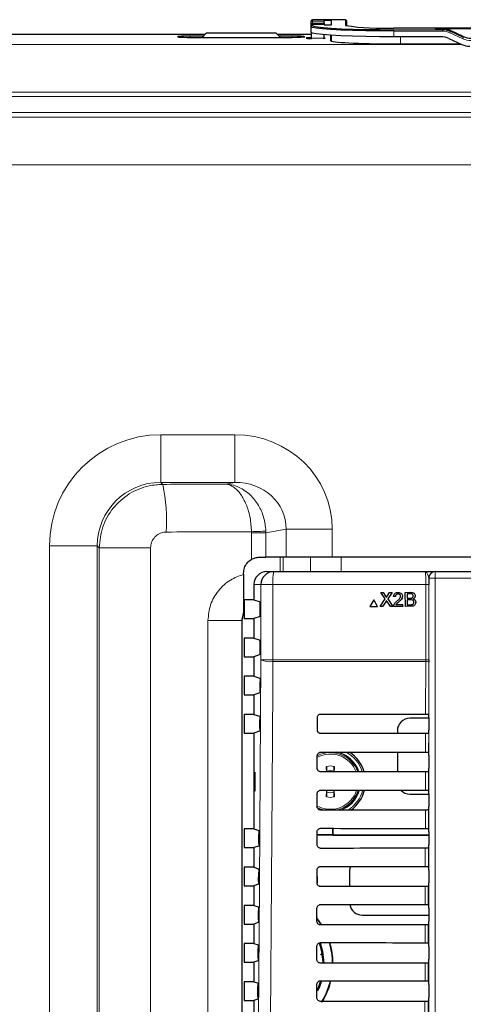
# Model space of a CAD drawing. Header units: millimetres. Extents: x 5 to 418, y 2 to 292.
# Tile 31 of 87: x 95 to 107, y 190 to 216. Entities that reach past the tile are written whole.
import ezdxf

# ---------------------------------------------------------------- set-up
doc = ezdxf.new("R2010")
doc.units = ezdxf.units.MM

msp = doc.modelspace()

# ---------------------------------------------------------------- linework, layer by layer
at = {"color": 7, "linetype": 'Continuous', "lineweight": 25}
for p, q in [((102.6817, 215.8597), (102.6817, 215.894)), ((102.6817, 215.8058), (102.6817, 215.8597)), ((103.5759, 215.9273), (102.7151, 215.9273)), ((103.0174, 215.8352), (103.0169, 215.7997)), ((103.2151, 215.9026), (103.0183, 215.9026)), ((103.0183, 215.9026), (103.0183, 215.893)), ((103.2151, 215.7895), (103.2151, 215.9026)), ((103.6117, 215.7606), (103.6092, 215.8946)), ((99.9317, 215.5721), (99.8241, 215.4645)), ((101.7651, 215.5721), (99.9317, 215.5721)), ((101.8726, 215.4645), (101.7651, 215.5721)), ((102.6817, 215.7664), (102.6817, 215.8058)), ((102.6817, 215.7657), (102.6817, 215.7664)), ((102.6817, 215.743), (102.6817, 215.7657)), ((102.6817, 215.5932), (102.6817, 215.743)), ((102.6817, 215.5932), (102.6817, 215.5781)), ((102.6817, 215.5781), (102.6817, 215.4395)), ((103.0182, 215.7997), (102.7151, 215.7997)), ((103.0183, 215.799), (103.0183, 215.7895)), ((103.0183, 215.7895), (103.2151, 215.7895)), ((117.5151, 215.7097), (104.8484, 215.7097)), ((105.9349, 215.6951), (108.0952, 215.6951)), ((105.9349, 215.6892), (105.9349, 215.6951)), ((106.1171, 215.6892), (105.9349, 215.6892)), ((106.6636, 215.4861), (106.3284, 215.6424)), ((99.8984, 215.5387), (94.2651, 215.5387)), ((99.8591, 215.4994), (99.5151, 215.4994)), ((99.5151, 215.4645), (102.1817, 215.4645)), ((102.6817, 215.5387), (101.7984, 215.5387)), ((102.1817, 215.4994), (101.8377, 215.4994)), ((102.6817, 215.4395), (102.6817, 215.4272)), ((103.0133, 215.5329), (103.0115, 215.4395)), ((103.1817, 215.5207), (103.1817, 215.3815)), ((103.2151, 215.3641), (103.2151, 215.5187)), ((106.0764, 215.4798), (104.8484, 215.4798)), ((106.2877, 215.433), (106.6229, 215.2769)), ((104.8484, 215.2942), (106.5858, 215.2942)), ((101.3271, 201.8508), (101.4963, 201.8508)), ((102.0232, 201.8508), (101.4963, 201.8508)), ((103.2306, 201.8508), (102.0232, 201.8508)), ((119.1328, 201.8508), (103.2306, 201.8508)), ((100.9105, 201.4001), (100.9105, 201.4341)), ((101.5155, 201.4721), (101.6979, 201.4721)), ((101.6979, 201.4721), (105.6705, 201.4721)), ((105.9271, 201.4721), (105.9288, 201.4721)), ((105.9288, 201.4721), (116.4346, 201.4721)), ((101.1817, 201.1387), (101.1817, 200.7329)), ((104.5023, 200.9253), (104.5646, 200.9258)), ((104.6202, 200.7568), (104.5023, 200.9253)), ((104.5023, 200.9253), (104.5028, 200.9253)), ((104.5646, 200.9258), (104.6292, 200.8334)), ((104.5646, 200.9258), (104.565, 200.9258)), ((104.6721, 200.8337), (104.7351, 200.9271)), ((104.7982, 200.9276), (104.6829, 200.7567)), ((104.7351, 200.9271), (104.7982, 200.9276)), ((104.7351, 200.9271), (104.7356, 200.9271)), ((104.7982, 200.9276), (104.7987, 200.9276)), ((104.9557, 200.9288), (104.9562, 200.9288)), ((105.1435, 200.9302), (105.2806, 200.9313)), ((105.1463, 200.5635), (105.1435, 200.9302)), ((105.1435, 200.9302), (105.1441, 200.9302)), ((105.2653, 200.8888), (105.1955, 200.8883)), ((105.1955, 200.8883), (105.1963, 200.7755)), ((100.9245, 200.7329), (100.9245, 200.2446)), ((101.1817, 200.7329), (100.9245, 200.7329)), ((101.1817, 200.7329), (101.3434, 200.6791)), ((104.3174, 200.7322), (104.2178, 200.5564)), ((104.4196, 200.558), (104.3174, 200.7322)), ((104.3174, 200.7322), (104.3178, 200.7322)), ((104.4864, 200.5585), (104.6202, 200.7568)), ((104.6351, 200.6858), (104.5494, 200.559)), ((104.7575, 200.5606), (104.6673, 200.6895)), ((104.6829, 200.7567), (104.8198, 200.561)), ((104.6829, 200.7567), (104.6834, 200.7567)), ((104.886, 200.8201), (104.839, 200.8245)), ((104.886, 200.8201), (104.8866, 200.8201)), ((104.9687, 200.6772), (104.9692, 200.6772)), ((105.0691, 200.8284), (105.0697, 200.8284)), ((105.1963, 200.7755), (105.2718, 200.7761)), ((105.1963, 200.7755), (105.197, 200.7755)), ((105.2774, 200.7338), (105.1967, 200.7332)), ((105.1967, 200.7332), (105.1976, 200.6063)), ((105.2718, 200.7761), (105.2725, 200.7761)), ((105.3481, 200.7578), (105.3489, 200.7578)), ((105.4025, 200.8371), (105.4032, 200.8372)), ((105.4179, 200.6707), (105.4186, 200.6707)), ((100.9105, 200.375), (100.9105, 200.3822)), ((101.3477, 200.3817), (101.3477, 200.5957)), ((104.2178, 200.5564), (104.4196, 200.558)), ((104.4196, 200.558), (104.4201, 200.558)), ((104.5494, 200.559), (104.4864, 200.5585)), ((104.5494, 200.559), (104.5498, 200.559)), ((104.8198, 200.561), (104.7575, 200.5606)), ((104.8198, 200.561), (104.8203, 200.5611)), ((105.0759, 200.563), (104.8364, 200.5612)), ((104.8963, 200.6086), (105.0755, 200.61)), ((104.8963, 200.6086), (104.8969, 200.6087)), ((105.0755, 200.61), (105.0759, 200.563)), ((105.0755, 200.61), (105.0761, 200.61)), ((105.0759, 200.563), (105.0765, 200.563)), ((105.2838, 200.5646), (105.1463, 200.5635)), ((105.1976, 200.6063), (105.2843, 200.6069)), ((105.1976, 200.6063), (105.1983, 200.6063)), ((105.2888, 200.5647), (105.2896, 200.5647)), ((100.8662, 200.1881), (100.8662, 166.3893)), ((100.9245, 200.2446), (101.1817, 200.2446)), ((101.3434, 200.2984), (101.1817, 200.2446)), ((101.1817, 200.2446), (101.1817, 199.7329)), ((100.9245, 199.7329), (100.9245, 199.2446)), ((101.1817, 199.7329), (100.9245, 199.7329)), ((101.1817, 199.7329), (101.3477, 199.6776)), ((101.3477, 199.3817), (101.3477, 199.6776)), ((100.9245, 199.2446), (101.1817, 199.2446)), ((101.3434, 199.2984), (101.1817, 199.2446)), ((101.1817, 199.2446), (101.1817, 198.7329)), ((105.7611, 199.1609), (105.7611, 199.1057)), ((100.9245, 198.7329), (100.9245, 198.2446)), ((101.1817, 198.7329), (100.9245, 198.7329)), ((101.1817, 198.7329), (101.337, 198.6812)), ((101.3398, 198.368), (101.3413, 198.5868)), ((101.3355, 198.2958), (101.1817, 198.2446)), ((100.9245, 198.2446), (101.1817, 198.2446)), ((101.1817, 198.2446), (101.1817, 197.7329)), ((100.9245, 197.7329), (100.9245, 197.2446)), ((101.1817, 197.7329), (100.9245, 197.7329)), ((101.1817, 197.7329), (101.33, 197.6835)), ((101.3327, 197.3657), (101.3343, 197.5892)), ((102.8425, 197.3221), (102.8433, 197.6554)), ((105.7592, 197.6329), (105.2651, 197.6329)), ((105.7578, 197.7402), (105.7579, 197.7401)), ((105.7592, 197.6568), (105.7592, 197.3206)), ((101.3284, 197.2934), (101.1817, 197.2446)), ((104.9375, 197.3054), (104.9375, 197.2343)), ((100.9245, 197.2446), (101.1817, 197.2446)), ((101.1817, 197.2446), (101.1817, 194.7329)), ((105.7578, 197.2373), (105.7567, 197.2362)), ((104.9375, 196.7443), (104.9375, 196.2319)), ((102.8402, 196.3221), (102.841, 196.6554)), ((105.7555, 196.7424), (105.7578, 196.7402)), ((105.7592, 196.6568), (105.7592, 196.3206)), ((105.7578, 196.2373), (105.7543, 196.2338)), ((101.1826, 196.2221), (101.2079, 196.2225)), ((101.1826, 195.7221), (101.1826, 196.2221)), ((101.2079, 196.2225), (101.2079, 195.7216)), ((101.2079, 195.7216), (101.1826, 195.7221)), ((103.0883, 195.6969), (103.0954, 195.7481)), ((103.2681, 195.7479), (103.2751, 195.6969)), ((105.7532, 195.7448), (105.7578, 195.7402)), ((102.8379, 195.3221), (102.8386, 195.6554)), ((105.2651, 195.6446), (105.7592, 195.6446)), ((105.7592, 195.6568), (105.7592, 195.3206)), ((105.7578, 195.2373), (105.752, 195.2315)), ((100.9245, 194.7329), (100.9245, 194.2446)), ((101.1817, 194.7329), (100.9245, 194.7329)), ((101.1817, 194.7329), (101.3089, 194.6906)), ((103.2401, 194.7503), (103.2401, 194.5804)), ((103.2459, 194.7503), (103.2459, 194.5746)), ((105.7509, 194.7471), (105.7578, 194.7402)), ((101.3115, 194.3586), (101.3132, 194.5962)), ((102.8355, 194.3221), (102.8363, 194.6554)), ((103.2401, 194.5804), (102.8361, 194.5804)), ((105.7592, 194.5702), (102.8361, 194.5702)), ((103.2459, 194.5746), (103.2401, 194.5804)), ((103.2459, 194.5746), (105.7592, 194.5746)), ((105.7592, 194.6568), (105.7592, 194.3206)), ((100.9245, 194.2446), (101.1817, 194.2446)), ((101.3072, 194.2864), (101.1817, 194.2446)), ((101.1817, 194.2446), (101.1817, 193.7329)), ((105.7578, 194.2373), (105.7496, 194.2291)), ((100.9245, 193.7329), (100.9245, 193.2446)), ((101.1817, 193.7329), (100.9245, 193.7329)), ((101.1817, 193.7329), (101.3019, 193.6929)), ((102.8332, 193.3221), (102.8339, 193.6554)), ((105.7485, 193.7494), (105.7578, 193.7402)), ((105.7592, 193.6568), (105.7592, 193.3206)), ((101.3044, 193.3563), (101.3061, 193.5985)), ((102.8336, 193.4929), (102.8336, 193.3133)), ((103.6875, 193.6387), (103.6875, 193.224)), ((100.9245, 193.2446), (101.1817, 193.2446)), ((101.3002, 193.284), (101.1817, 193.2446)), ((101.1817, 193.2446), (101.1817, 192.7329)), ((105.7578, 193.2373), (105.7473, 193.2268)), ((100.9245, 192.7329), (100.9245, 192.2446)), ((101.1817, 192.7329), (100.9245, 192.7329)), ((101.1817, 192.7329), (101.2948, 192.6952)), ((102.8308, 192.3221), (102.8316, 192.6554)), ((105.7462, 192.7518), (105.7578, 192.7402)), ((105.7592, 192.6568), (105.7592, 192.3206)), ((101.2974, 192.3539), (101.2991, 192.6009)), ((102.9481, 192.2353), (102.8241, 192.4067)), ((102.8371, 192.3741), (102.9355, 192.236)), ((104.0151, 192.4779), (105.7592, 192.4779)), ((100.9245, 192.2446), (101.1817, 192.2446)), ((101.2931, 192.2816), (101.1817, 192.2446)), ((101.1817, 192.2446), (101.1817, 191.7329)), ((105.7578, 192.2373), (105.745, 192.2245)), ((100.9245, 191.7329), (100.9245, 191.2446)), ((101.1817, 191.7329), (100.9245, 191.7329)), ((101.1817, 191.7329), (101.2878, 191.6976)), ((101.2903, 191.3516), (101.2921, 191.6032)), ((102.8285, 191.3221), (102.8293, 191.6554)), ((105.7439, 191.7541), (105.7578, 191.7402)), ((105.7592, 191.6568), (105.7592, 191.3206)), ((100.9245, 191.2446), (101.1817, 191.2446)), ((101.286, 191.2793), (101.1817, 191.2446)), ((101.1817, 191.2446), (101.1817, 190.7329)), ((105.7578, 191.2373), (105.7426, 191.2221)), ((100.9245, 190.7329), (100.9245, 190.2446)), ((101.1817, 190.7329), (100.9245, 190.7329)), ((101.1817, 190.7329), (101.2808, 190.6999)), ((101.2832, 190.3492), (101.285, 190.6055)), ((102.8261, 190.3221), (102.8269, 190.6554)), ((105.7415, 190.7564), (105.7578, 190.7402)), ((105.7592, 190.6568), (105.7592, 190.3206)), ((100.9245, 190.2446), (101.1817, 190.2446)), ((101.279, 190.2769), (101.1817, 190.2446)), ((101.1817, 190.2446), (101.1817, 189.7329)), ((105.7578, 190.2373), (105.7403, 190.2198))]:
    msp.add_line(p, q, dxfattribs=at)
at = {"color": 7, "linetype": 'Continuous', "lineweight": 18}
for p, q in [((102.7151, 215.9273), (102.7151, 215.893)), ((103.5759, 215.9273), (102.7151, 215.9273)), ((102.7151, 215.9273), (102.7151, 215.9273)), ((103.0183, 215.893), (102.7151, 215.893)), ((102.7151, 215.893), (102.7151, 215.8352)), ((102.7151, 215.8352), (102.7151, 215.7997)), ((103.0174, 215.8352), (102.7151, 215.8352)), ((103.5759, 215.7762), (103.5759, 215.9273)), ((103.5759, 215.9273), (103.5759, 215.9273)), ((103.6092, 215.8946), (103.6092, 215.7611)), ((102.7009, 215.5781), (102.6817, 215.5781)), ((102.7151, 215.7997), (102.7151, 215.799)), ((102.7151, 215.799), (102.7151, 215.7762)), ((103.0183, 215.799), (102.7151, 215.799)), ((104.8484, 215.7097), (104.8484, 215.7096)), ((117.5151, 215.7096), (104.8484, 215.7096)), ((104.8484, 215.6296), (104.8484, 215.6646)), ((104.8484, 215.6646), (106.1171, 215.6646)), ((106.1171, 215.6296), (104.8484, 215.6296)), ((104.8484, 215.4798), (104.8484, 215.6296)), ((106.1171, 215.6892), (106.1171, 215.6646)), ((106.1171, 215.6296), (106.1171, 215.6646)), ((106.6495, 215.4298), (106.3143, 215.5859)), ((106.3284, 215.6424), (106.3284, 215.6178)), ((106.3284, 215.6178), (106.6636, 215.4617)), ((99.5151, 215.4645), (99.5151, 215.4994)), ((102.1817, 215.4645), (102.1817, 215.4994)), ((103.0115, 215.4395), (102.6817, 215.4395)), ((105.0151, 215.2942), (105.0151, 215.4798)), ((106.6636, 215.4861), (106.6636, 215.4617)), ((93.7975, 215.2811), (106.6138, 215.2811)), ((140.1758, 214.0328), (61.5209, 214.0328)), ((63.3059, 213.9123), (138.3909, 213.9123)), ((138.3909, 213.4962), (63.3059, 213.4962)), ((64.4539, 213.3746), (137.2429, 213.3746)), ((137.3484, 212.1263), (64.3484, 212.1263)), ((98.7415, 205.0583), (100.6775, 205.0583)), ((98.7415, 203.81), (98.7415, 205.0583)), ((100.6775, 203.81), (100.6775, 205.0583)), ((100.6775, 203.81), (98.7415, 203.81)), ((98.7415, 203.81), (98.7932, 203.7583)), ((100.444, 203.7643), (100.6775, 203.81)), ((101.119, 202.4857), (101.1184, 202.518)), ((101.4963, 202.4857), (101.119, 202.4857)), ((101.119, 201.7951), (101.119, 202.4857)), ((101.4963, 202.4857), (101.4952, 202.5341)), ((102.0232, 202.5888), (101.4963, 202.4857)), ((101.4963, 202.4857), (101.4963, 201.8508)), ((102.0232, 202.5888), (103.2306, 202.5888)), ((102.0232, 201.8508), (102.0232, 202.5888)), ((103.2306, 202.5888), (103.2306, 201.8508)), ((95.8288, 152.2652), (95.8288, 202.1456)), ((97.0771, 202.1456), (95.8288, 202.1456)), ((97.0771, 202.1456), (97.0771, 152.2652)), ((97.1304, 202.0923), (97.0771, 202.1456)), ((97.1304, 152.3185), (97.1304, 202.0923)), ((98.474, 202.0923), (97.1304, 202.0923)), ((98.474, 202.0923), (98.474, 152.3185)), ((101.8678, 201.4721), (101.8678, 201.8508)), ((101.9483, 201.8508), (101.9483, 201.4721)), ((102.6594, 201.4721), (102.6594, 201.8508)), ((103.4643, 201.8508), (103.4643, 201.4721)), ((105.9288, 201.4721), (105.9288, 201.3054)), ((101.365, 201.1387), (101.1817, 201.1387)), ((101.6789, 201.1387), (101.365, 201.1387)), ((101.365, 199.1609), (101.365, 201.1387)), ((105.6805, 201.1387), (101.6789, 201.1387)), ((101.6789, 201.1387), (101.6789, 199.1609)), ((105.7611, 201.1387), (105.6805, 201.1387)), ((105.6805, 199.1609), (105.6805, 201.1387)), ((105.7622, 201.3054), (105.7605, 201.3054)), ((105.7611, 201.1387), (105.7611, 199.1609)), ((105.7622, 201.3054), (105.9288, 201.3054)), ((105.7622, 187.3607), (105.7622, 201.3054)), ((116.4346, 201.3054), (105.9288, 201.3054)), ((105.9288, 201.3054), (105.9288, 187.3607)), ((105.2806, 200.9313), (105.2813, 200.9313)), ((104.6292, 200.8334), (104.6297, 200.8334)), ((104.6351, 200.6858), (104.6356, 200.6858)), ((105.2843, 200.6069), (105.285, 200.6069)), ((99.9769, 166.3882), (99.9769, 200.1893)), ((100.8651, 200.1893), (99.9769, 200.1893)), ((100.8651, 200.1893), (100.8651, 166.3882)), ((100.8662, 200.1881), (100.8651, 200.1893)), ((101.6789, 199.1609), (101.365, 199.1609)), ((101.6789, 199.1609), (105.6805, 199.1609)), ((105.6805, 199.1167), (101.679, 199.1167)), ((105.6772, 197.7415), (105.6805, 199.1167)), ((105.6805, 199.1167), (105.6805, 199.1609)), ((105.7611, 199.1609), (105.6805, 199.1609)), ((105.7611, 199.1057), (105.7579, 197.7401)), ((105.6749, 196.7439), (105.6761, 197.2347)), ((105.7567, 197.2362), (105.7555, 196.7424)), ((105.6726, 195.7462), (105.6737, 196.2324)), ((105.7543, 196.2338), (105.7532, 195.7448)), ((105.6703, 194.7485), (105.6714, 195.23)), ((105.752, 195.2315), (105.7509, 194.7471)), ((105.6679, 193.7509), (105.669, 194.2277)), ((105.7496, 194.2291), (105.7485, 193.7494)), ((105.6656, 192.7532), (105.6667, 193.2254)), ((105.7473, 193.2268), (105.7462, 192.7518)), ((102.8311, 192.4477), (102.8336, 192.4452)), ((105.6633, 191.7555), (105.6644, 192.223)), ((105.745, 192.2245), (105.7439, 191.7541)), ((105.6609, 190.7579), (105.662, 191.2207)), ((105.7426, 191.2221), (105.7415, 190.7564)), ((105.6586, 189.7602), (105.6597, 190.2183)), ((105.7403, 190.2198), (105.7392, 189.7588))]:
    msp.add_line(p, q, dxfattribs=at)
at = {"color": 7, "linetype": 'Continuous', "lineweight": 25, "flags": 128}
for points in [[(104.8484, 215.6296), (104.4721, 215.6313), (104.1073, 215.6364), (103.7651, 215.6448), (103.4557, 215.6561), (103.1886, 215.6701), (102.972, 215.6863), (102.8124, 215.7042), (102.7146, 215.7233), (102.6817, 215.743)], [(104.8484, 215.4798), (104.4721, 215.4815), (104.1073, 215.4866), (103.7651, 215.495), (103.4557, 215.5063), (103.1886, 215.5203), (102.972, 215.5365), (102.8124, 215.5544), (102.7146, 215.5735), (102.6817, 215.5932)], [(102.7151, 215.7762), (102.7475, 215.7569), (102.8437, 215.7381), (103.0009, 215.7204), (103.2142, 215.7045), (103.4771, 215.6907), (103.7817, 215.6796), (104.1187, 215.6713), (104.4779, 215.6663), (104.8484, 215.6646)], [(103.7078, 193.7522), (103.6938, 193.7026), (103.6875, 193.6387)], [(102.9911, 191.2418), (102.9602, 191.5247), (102.8985, 191.7512)], [(102.9169, 191.7559), (102.9792, 191.5265), (103.0103, 191.2188)], [(102.8352, 190.505), (102.8677, 190.5789), (102.9317, 190.7655)], [(102.9497, 190.7598), (102.8867, 190.5753), (102.8463, 190.4843)]]:
    msp.add_lwpolyline(points, dxfattribs=at)
at = {"color": 7, "linetype": 'Continuous', "lineweight": 18, "flags": 128}
for points in [[(101.2819, 187.3671), (101.3234, 193.2619), (101.365, 199.1609)], [(101.679, 199.1167), (101.6743, 198.456), (101.6557, 195.8132), (101.5956, 187.3229)], [(102.8163, 195.3035), (102.8652, 195.279), (103.0172, 195.2281)]]:
    msp.add_lwpolyline(points, dxfattribs=at)
at = {"color": 7, "linetype": 'Continuous', "lineweight": 25}
msp.add_circle((102.9492, 191.4479), 0.0169, dxfattribs=at)
for centre, radius, start, end in [((102.7151, 215.894), 0.0333, 90, 180), ((103.5759, 215.894), 0.0333, 1.05674, 90), ((102.7151, 215.7664), 0.0333, 90, 180), ((104.5311, 221.8381), 6.1366, 261.04481, 272.9634), ((106.1171, 215.164), 0.5006, 65.03194, 90.00125), ((106.0764, 214.9792), 0.5006, 65.03194, 90.00125), ((106.8342, 215.7307), 0.5006, 245.03194, 270.00125), ((101.6981, 201.139), 0.3331, 90.03931, 180.03926), ((105.9272, 201.3054), 0.1667, 90.00436, 180.00436), ((105.2651, 197.3054), 0.3275, 90, 180), ((103.1817, 195.9721), 0.7917, 19.10796, 77.68142), ((103.1817, 195.9721), 0.9201, 16.36577, 57.17417), ((120.4558, 195.992), 17.3752, 178.74897, 179.21344), ((85.8749, 195.9914), 17.4079, 0.78755, 1.25059), ((120.6246, 195.9553), 17.544, 180.67678, 181.24934), ((85.7393, 195.9553), 17.5435, 358.75066, 359.32268), ((103.1817, 195.9721), 0.7917, 290.07508, 343.51142), ((103.1817, 195.9721), 0.9201, 306.10774, 345.85848), ((105.2651, 195.9721), 0.3275, 223.50277, 270), ((104.0151, 192.8054), 0.3275, 188.92978, 270), ((101.3437, 191.2054), 1.8963, 0.40932, 16.92118), ((101.3437, 191.2054), 1.9065, 0.40739, 16.82782), ((101.3437, 191.2054), 1.8963, 328.03718, 346.40432), ((101.3437, 191.2054), 1.9065, 328.05698, 346.47804)]:
    msp.add_arc(centre, radius, start, end, dxfattribs=at)
at = {"color": 7, "linetype": 'Continuous', "lineweight": 18}
for centre, radius, start, end in [((102.715, 215.894), 0.0333, 89.96074, 179.96069), ((102.715, 215.8597), 0.0333, 89.96074, 179.96069), ((102.7132, 215.8037), 0.0316, 86.66423, 176.2214), ((103.5759, 215.894), 0.0333, 1.04022, 90.03834), ((102.715, 215.7657), 0.0333, 89.96074, 179.96069), ((102.715, 215.7429), 0.0333, 89.96074, 179.96069), ((103.5759, 215.7429), 0.0333, 36.27095, 90.01081), ((106.1171, 215.1624), 0.4672, 65.03194, 90.00125), ((105.9146, 215.7814), 0.445, 333.93582, 338.42873), ((106.2498, 215.6253), 0.445, 333.93582, 338.42873), ((106.8749, 215.9138), 0.5339, 245.03194, 270.00125), ((94.0511, 202.7805), 4.8418, 356.79857, 11.65202), ((98.4854, 268.5248), 66.0593, 272.284326, 272.611437), ((103.1547, 201.2218), 1.4781, 170.252, 183.22138), ((105.9288, 201.3054), 0.1667, 90.00436, 180.00436), ((101.6158, 199.8051), 0.6913, 248.72712, 275.24722), ((107.479, 199.1609), 5.8001, 179.99924, 180.43593), ((105.6989, 198.9519), 0.1659, 67.99669, 96.38698), ((103.1817, 195.9721), 0.7931, 19.07192, 77.21118), ((103.1817, 195.9721), 0.8764, 17.20351, 61.91672), ((103.1817, 195.9721), 0.7241, 20.9648, 118.10569), ((103.1817, 195.9721), 0.7619, 19.88322, 115.74074), ((103.1817, 195.9721), 0.4109, 76.35688, 103.64312), ((103.1817, 195.9721), 0.2906, 71.25371, 108.74629), ((103.1817, 195.9721), 0.7241, 241.04428, 341.92794), ((103.1817, 195.9721), 0.7619, 282.566, 342.84967), ((103.1817, 195.9721), 0.7931, 290.35877, 343.54212), ((103.1817, 195.9721), 0.8764, 301.98031, 345.14042), ((103.1817, 195.9721), 0.4109, 256.35688, 283.64312), ((103.1817, 195.9721), 0.2906, 251.25371, 288.74629)]:
    msp.add_arc(centre, radius, start, end, dxfattribs=at)
at = {"color": 7, "linetype": 'Continuous', "lineweight": 25}
for centre, major_axis, ratio, start_param, end_param in [((103.0095, 215.3937), (0.0087, 0.5), 0.0009132, 5.794509, 6.2308413), ((106.1171, 215.1894), (0.5, 0), 0.9995431, 1.134464, 1.5707963), ((99.5151, 215.482), (0.3333, 0), 0.0524078, 1.5707963, 4.712389), ((102.1817, 215.482), (0.3333, 0), 0.0524078, 4.712389, 7.8539816), ((102.7984, 215.4444), (0.25, 0), 0.0524078, 2.0300914, 4.266463), ((102.7984, 215.4444), (0.25, 0), 0.0524078, 5.6904321, 6.831503), ((103.0194, 215.9031), (0.0087, 0.5), 0.0009132, 3.4532623, 3.525581), ((104.8484, 215.3815), (1.6667, 0), 0.0524078, 3.1415927, 4.712389), ((106.8749, 215.9391), (0.5, 0), 0.9995431, 4.2760567, 4.712389), ((101.5155, 201.1387), (-0.3338, 0), 0.9986295, 4.712389, 6.2831853), ((101.3433, 200.5957), (0, 0.0833), 0.0524078, 4.712389, 6.265732), ((101.2834, 200.187), (0.2954, -0.2954), 0.9972647, 3.4609248, 3.9256213), ((101.3433, 200.3817), (0, 0.0833), 0.0524078, 3.1590459, 4.712389), ((101.3433, 199.3817), (0, 0.0833), 0.0524078, 3.1590459, 4.712389), ((111.1817, 200.6527), (166.8688, 0), 0.0174551, 4.6629288, 4.6793961), ((105.7578, 197.6568), (0, 0.0833), 0.0174551, 4.712389, 6.2302814), ((105.7578, 197.3206), (0, 0.0833), 0.0174551, 3.1590459, 4.712389), ((111.1817, 194.3384), (166.0239, 0), 0.0174551, 1.6039642, 1.6205084), ((111.1817, 199.6527), (166.735, 0), 0.0174551, 4.662889, 4.6793557), ((105.7578, 196.6568), (0, 0.0833), 0.0174551, 4.712389, 6.265732), ((111.1817, 193.3384), (165.8901, 0), 0.0174551, 1.6040051, 1.6205486), ((105.7578, 196.3206), (0, 0.0833), 0.0174551, 3.1590459, 4.712389), ((111.1817, 198.6527), (166.6012, 0), 0.0174551, 4.6628493, 4.6793152), ((105.7578, 195.6568), (0, 0.0833), 0.0174551, 4.712389, 6.265732), ((111.1817, 192.3383), (165.7563, 0), 0.0174551, 1.6040461, 1.6205888), ((105.7578, 195.3206), (0, 0.0833), 0.0174551, 3.1590459, 4.712389), ((111.1817, 197.6527), (166.4674, 0), 0.0174551, 4.6628094, 4.6792746), ((105.7578, 194.6568), (0, 0.0833), 0.0174551, 4.712389, 6.265732), ((111.1817, 191.3383), (165.6225, 0), 0.0174551, 1.6040871, 1.620629), ((105.7578, 194.3206), (0, 0.0833), 0.0174551, 3.1590459, 4.712389), ((111.1817, 196.6527), (166.3336, 0), 0.0174551, 4.6627695, 4.6792339), ((105.7578, 193.6568), (0, 0.0833), 0.0174551, 4.712389, 6.265732), ((111.1817, 190.3383), (165.4887, 0), 0.0174551, 1.6041282, 1.6206693), ((105.7578, 193.3206), (0, 0.0833), 0.0174551, 3.1590459, 4.712389), ((111.1817, 195.6526), (166.1998, 0), 0.0174551, 4.6627295, 4.6791932), ((105.7578, 192.6568), (0, 0.0833), 0.0174551, 4.712389, 6.265732), ((111.1817, 189.3383), (165.3549, 0), 0.0174551, 1.6041693, 1.6207097), ((105.7578, 192.3206), (0, 0.0833), 0.0174551, 3.1590459, 4.712389), ((111.1817, 194.6526), (166.066, 0), 0.0174551, 4.6626895, 4.6791524), ((105.7578, 191.6568), (0, 0.0833), 0.0174551, 4.712389, 6.265732), ((111.1817, 188.3383), (165.2211, 0), 0.0174551, 1.6042105, 1.6207502), ((105.7578, 191.3206), (0, 0.0833), 0.0174551, 3.1590459, 4.712389), ((111.1817, 193.6526), (165.9322, 0), 0.0174551, 4.6626494, 4.6791115), ((105.7578, 190.6568), (0, 0.0833), 0.0174551, 4.712389, 6.265732), ((105.7578, 190.3206), (0, 0.0833), 0.0174551, 3.1590459, 4.712389), ((111.1817, 187.3383), (165.0873, 0), 0.0174551, 1.6042518, 1.6207907)]:
    msp.add_ellipse(centre, major_axis=major_axis, ratio=ratio, start_param=start_param, end_param=end_param, dxfattribs=at)
at = {"color": 7, "linetype": 'Continuous', "lineweight": 18}
for centre, major_axis, ratio, start_param, end_param in [((98.7495, 202.1376), (-2.0681, 2.0681), 0.9972647, 5.4991567, 7.0672139), ((100.6424, 202.5548), (-2.5433, -0.4974), 0.9646906, 2.9551027, 4.5123531), ((98.7495, 202.1376), (-1.1866, 1.1866), 0.9931952, 5.4991567, 7.0672139), ((111.1817, 194.9822), (167.9167, 0), 0.0524078, 1.6347866, 1.6446415), ((100.6424, 202.5548), (1.3599, 0.266), 0.9021093, 6.0966954, 7.6539458), ((111.1817, 193.7339), (166.6667, 0), 0.0528008, 1.6312132, 1.6446415)]:
    msp.add_ellipse(centre, major_axis=major_axis, ratio=ratio, start_param=start_param, end_param=end_param, dxfattribs=at)
for points, knots in [([(97.1304, 202.0923), (97.1492, 202.2799), (97.1869, 202.6549), (97.4757, 203.1547), (97.8998, 203.5316), (98.3665, 203.7296), (98.6732, 203.7503), (98.7932, 203.7583)], [0, 0, 0, 0, 0.2154015, 0.43078161, 0.6462584, 0.86166457, 1, 1, 1, 1]), ([(101.4952, 202.5341), (101.4809, 202.6566), (101.4526, 202.8984), (101.3037, 203.2248), (101.0851, 203.5022), (100.8347, 203.6727), (100.6324, 203.7399), (100.5246, 203.7578), (100.4792, 203.7622), (100.4595, 203.7635), (100.4507, 203.764), (100.4466, 203.7642), (100.4448, 203.7643), (100.444, 203.7643)], [0, 0, 0, 0, 0.18362231, 0.36235886, 0.55035902, 0.76773924, 0.90215132, 0.95735168, 0.98130743, 0.99179886, 0.99640122, 0.99852503, 1, 1, 1, 1]), ([(101.1184, 202.518), (101.1092, 202.6407), (101.0911, 202.883), (100.9958, 203.2116), (100.8557, 203.4923), (100.6951, 203.6667), (100.5652, 203.737), (100.4959, 203.7565), (100.4667, 203.7616), (100.454, 203.7633), (100.4483, 203.7639), (100.4457, 203.7642), (100.4445, 203.7643), (100.444, 203.7643)], [0, 0, 0, 0, 0.1836388, 0.3623766, 0.5503643, 0.7677303, 0.9020631, 0.9573204, 0.9812965, 0.9917947, 0.9963995, 0.9985249, 1, 1, 1, 1]), ([(98.8854, 202.5101), (98.8556, 202.508), (98.7795, 202.5027), (98.6639, 202.453), (98.5589, 202.3584), (98.4877, 202.2332), (98.4786, 202.1393), (98.474, 202.0923)], [0, 0, 0, 0, 0.1377217, 0.3524744, 0.5678846, 0.7837748, 1, 1, 1, 1]), ([(99.9769, 200.1893), (99.9907, 200.3304), (100.0185, 200.6128), (100.2358, 200.9861), (100.5411, 201.2673), (100.7924, 201.3576), (100.9105, 201.4001)], [0, 0, 0, 0, 0.25694, 0.514148, 0.7717202, 1, 1, 1, 1]), ([(105.6805, 201.1387), (105.6804, 201.1762), (105.6802, 201.2511), (105.6785, 201.3509), (105.6759, 201.4263), (105.6731, 201.4663), (105.6713, 201.4704), (105.6705, 201.4721)], [0, 0, 0, 0, 0.21427962, 0.42858664, 0.64306619, 0.85785142, 1, 1, 1, 1]), ([(105.7605, 201.3054), (105.7578, 201.3186), (105.7508, 201.3529), (105.7201, 201.4189), (105.6942, 201.4636), (105.6769, 201.472), (105.6706, 201.4721), (105.6705, 201.4721)], [0, 0, 0, 0, 0.1744978, 0.4524056, 0.7988385, 0.996423, 1, 1, 1, 1]), ([(100.9105, 200.3822), (100.9023, 200.3644), (100.8743, 200.3039), (100.8689, 200.2368), (100.8651, 200.1893)], [0, 0, 0, 0, 0.2931796, 1, 1, 1, 1])]:
    msp.add_open_spline(points, degree=3, knots=knots, dxfattribs=at)
at = {"color": 7, "linetype": 'Continuous', "lineweight": 25}
for points, knots in [([(100.9105, 201.4341), (100.915, 201.4809), (100.9242, 201.5745), (100.9959, 201.6989), (101.07, 201.7661), (101.1146, 201.7925), (101.119, 201.7951)], [0, 0, 0, 0, 0.3212782, 0.6425467, 0.9640972, 1, 1, 1, 1]), ([(101.119, 201.7951), (101.1511, 201.8105), (101.2153, 201.8413), (101.2874, 201.8503), (101.3221, 201.8507), (101.3271, 201.8508)], [0, 0, 0, 0, 0.4607907, 0.9218483, 1, 1, 1, 1]), ([(100.9105, 201.4001), (100.9105, 201.2937), (100.9105, 201.0814), (100.9105, 200.7888), (100.9105, 200.5682), (100.9105, 200.4265), (100.9105, 200.3928), (100.9105, 200.3822)], [0, 0, 0, 0, 0.227391, 0.4540358, 0.7060165, 0.9072936, 1, 1, 1, 1]), ([(105.6705, 201.4721), (105.6709, 201.4721), (105.7234, 201.4721), (105.8086, 201.4721), (105.8901, 201.4721), (105.9008, 201.4721), (105.9014, 201.4721)], [0, 0, 0, 0, 0.0036444, 0.5669873, 0.9718875, 1, 1, 1, 1]), ([(105.7605, 201.3054), (105.7606, 201.2958), (105.761, 201.2431), (105.761, 201.1857), (105.7611, 201.1387)], [0, 0, 0, 0, 0.181685, 1, 1, 1, 1]), ([(104.839, 200.8245), (104.8416, 200.8407), (104.8468, 200.8732), (104.878, 200.9094), (104.9172, 200.9264), (104.9428, 200.928), (104.9557, 200.9288)], [0, 0, 0, 0, 0.2802352, 0.558893, 0.7791323, 1, 1, 1, 1]), ([(104.9549, 200.8865), (104.9448, 200.8856), (104.9246, 200.884), (104.9004, 200.8673), (104.8876, 200.844), (104.8866, 200.8281), (104.886, 200.8201)], [0, 0, 0, 0, 0.2804101, 0.559489, 0.7793747, 1, 1, 1, 1]), ([(105.0222, 200.8276), (105.0209, 200.837), (105.0182, 200.8557), (104.9991, 200.8752), (104.977, 200.8853), (104.9623, 200.8861), (104.9549, 200.8865)], [0, 0, 0, 0, 0.2790799, 0.5586119, 0.7790431, 1, 1, 1, 1]), ([(104.9557, 200.9288), (104.9716, 200.9278), (105.0035, 200.9258), (105.0419, 200.9007), (105.0655, 200.866), (105.0679, 200.841), (105.0691, 200.8284)], [0, 0, 0, 0, 0.2804823, 0.5596436, 0.7797486, 1, 1, 1, 1]), ([(104.9564, 200.9288), (104.9724, 200.9278), (105.0043, 200.9258), (105.0426, 200.9007), (105.0662, 200.866), (105.0687, 200.841), (105.0699, 200.8284)], [0, 0, 0, 0, 0.2804823, 0.5596436, 0.7797486, 1, 1, 1, 1]), ([(105.3509, 200.8322), (105.3497, 200.8421), (105.348, 200.8571), (105.3366, 200.8738), (105.3116, 200.8909), (105.2859, 200.8898), (105.2653, 200.8888)], [0, 0, 0, 0, 0.2495123, 0.3750187, 0.5002443, 1, 1, 1, 1]), ([(105.2806, 200.9313), (105.2969, 200.9308), (105.3293, 200.93), (105.3717, 200.9102), (105.3972, 200.8752), (105.4007, 200.8498), (105.4025, 200.8371)], [0, 0, 0, 0, 0.2811161, 0.5600262, 0.7801115, 1, 1, 1, 1]), ([(105.2814, 200.9313), (105.2976, 200.9309), (105.33, 200.93), (105.3725, 200.9102), (105.3979, 200.8752), (105.4015, 200.8498), (105.4032, 200.8372)], [0, 0, 0, 0, 0.2811161, 0.5600262, 0.7801115, 1, 1, 1, 1]), ([(104.6292, 200.8334), (104.6333, 200.8272), (104.6391, 200.8186), (104.6463, 200.8072), (104.6477, 200.8014), (104.6485, 200.7986)], [0, 0, 0, 0, 0.5612769, 0.7817626, 1, 1, 1, 1]), ([(104.6521, 200.7112), (104.6489, 200.7064), (104.6432, 200.698), (104.6376, 200.6896), (104.6351, 200.6858)], [0, 0, 0, 0, 0.56000161, 1, 1, 1, 1]), ([(104.6485, 200.7986), (104.6529, 200.8052), (104.6607, 200.8169), (104.6686, 200.8285), (104.6721, 200.8337)], [0, 0, 0, 0, 0.5599999, 1, 1, 1, 1]), ([(104.6673, 200.6895), (104.6645, 200.6935), (104.6594, 200.7007), (104.6544, 200.708), (104.6521, 200.7112)], [0, 0, 0, 0, 0.5599998, 1, 1, 1, 1]), ([(104.841, 200.5938), (104.8471, 200.6081), (104.8572, 200.6316), (104.8801, 200.659), (104.9015, 200.6799), (104.917, 200.6926), (104.9247, 200.699)], [0, 0, 0, 0, 0.3394111, 0.559525, 0.7797523, 1, 1, 1, 1]), ([(104.9687, 200.6772), (104.96, 200.6699), (104.9457, 200.6579), (104.926, 200.6411), (104.9095, 200.6263), (104.9007, 200.6145), (104.8963, 200.6086)], [0, 0, 0, 0, 0.3400378, 0.5600628, 0.7800895, 1, 1, 1, 1]), ([(104.9694, 200.6772), (104.9607, 200.6699), (104.9464, 200.6579), (104.9267, 200.6411), (104.9103, 200.6263), (104.9015, 200.6145), (104.8971, 200.6087)], [0, 0, 0, 0, 0.3400378, 0.5600628, 0.7800895, 1, 1, 1, 1]), ([(104.9247, 200.699), (104.9479, 200.7192), (104.9803, 200.7474), (105.016, 200.7912), (105.0201, 200.8155), (105.0222, 200.8276)], [0, 0, 0, 0, 0.5613127, 0.7813859, 1, 1, 1, 1]), ([(105.0691, 200.8284), (105.0668, 200.8109), (105.0621, 200.7757), (105.0231, 200.7247), (104.9893, 200.6952), (104.9687, 200.6772)], [0, 0, 0, 0, 0.2787415, 0.5588337, 1, 1, 1, 1]), ([(105.0699, 200.8284), (105.0675, 200.8109), (105.0628, 200.7758), (105.0239, 200.7247), (104.9901, 200.6953), (104.9694, 200.6772)], [0, 0, 0, 0, 0.2787415, 0.5588337, 1, 1, 1, 1]), ([(105.2718, 200.7761), (105.2802, 200.7761), (105.295, 200.7762), (105.3095, 200.7794), (105.3158, 200.7807)], [0, 0, 0, 0, 0.56039298, 1, 1, 1, 1]), ([(105.3662, 200.671), (105.365, 200.6815), (105.3632, 200.6972), (105.3511, 200.7145), (105.3261, 200.7339), (105.299, 200.7338), (105.2774, 200.7338)], [0, 0, 0, 0, 0.24980178, 0.37554609, 0.50115391, 1, 1, 1, 1]), ([(105.4179, 200.6707), (105.4168, 200.6586), (105.4147, 200.6343), (105.3971, 200.6015), (105.3548, 200.5679), (105.3131, 200.5659), (105.2838, 200.5646)], [0, 0, 0, 0, 0.1871427, 0.3743187, 0.5607862, 1, 1, 1, 1]), ([(105.4186, 200.6707), (105.4176, 200.6586), (105.4155, 200.6344), (105.3979, 200.6015), (105.3555, 200.5679), (105.3138, 200.566), (105.2846, 200.5646)], [0, 0, 0, 0, 0.1871427, 0.3743187, 0.5607862, 1, 1, 1, 1]), ([(105.3156, 200.6089), (105.3237, 200.611), (105.3397, 200.6151), (105.3566, 200.6319), (105.3652, 200.6516), (105.3659, 200.6645), (105.3662, 200.671)], [0, 0, 0, 0, 0.2802899, 0.5590179, 0.7794024, 1, 1, 1, 1]), ([(105.3158, 200.7807), (105.3217, 200.7831), (105.3333, 200.7879), (105.3484, 200.8059), (105.3499, 200.8222), (105.3509, 200.8322)], [0, 0, 0, 0, 0.2808695, 0.5610626, 1, 1, 1, 1]), ([(105.4025, 200.8371), (105.4015, 200.8277), (105.3996, 200.8087), (105.3822, 200.7783), (105.361, 200.7656), (105.3481, 200.7578)], [0, 0, 0, 0, 0.280336, 0.5608003, 1, 1, 1, 1]), ([(105.3481, 200.7578), (105.3588, 200.754), (105.3801, 200.7465), (105.4029, 200.7236), (105.4158, 200.6973), (105.4172, 200.6795), (105.4179, 200.6707)], [0, 0, 0, 0, 0.2802111, 0.5596695, 0.7797087, 1, 1, 1, 1]), ([(105.3489, 200.7578), (105.3596, 200.7541), (105.3809, 200.7465), (105.4036, 200.7237), (105.4166, 200.6973), (105.4179, 200.6795), (105.4186, 200.6707)], [0, 0, 0, 0, 0.2802111, 0.5596695, 0.7797087, 1, 1, 1, 1]), ([(104.8364, 200.5612), (104.8365, 200.5674), (104.8366, 200.5785), (104.8397, 200.5891), (104.841, 200.5938)], [0, 0, 0, 0, 0.55995634, 1, 1, 1, 1]), ([(105.2843, 200.6069), (105.2902, 200.607), (105.3006, 200.607), (105.311, 200.6083), (105.3156, 200.6089)], [0, 0, 0, 0, 0.5600993, 1, 1, 1, 1]), ([(101.337, 198.6812), (101.3375, 198.6801), (101.3385, 198.6779), (101.3398, 198.663), (101.3408, 198.6413), (101.3413, 198.6147), (101.3413, 198.596), (101.3413, 198.5868)], [0, 0, 0, 0, 0.20165256, 0.40332545, 0.60440835, 0.8042902, 1, 1, 1, 1]), ([(101.3398, 198.368), (101.3396, 198.3589), (101.3394, 198.3406), (101.3385, 198.3179), (101.3373, 198.3019), (101.3362, 198.2963), (101.3356, 198.2958), (101.3355, 198.2958)], [0, 0, 0, 0, 0.2359147, 0.471797, 0.7085457, 0.9467446, 1, 1, 1, 1]), ([(101.33, 197.6835), (101.3305, 197.6824), (101.3315, 197.6802), (101.3328, 197.6653), (101.3338, 197.6437), (101.3343, 197.617), (101.3343, 197.5984), (101.3343, 197.5892)], [0, 0, 0, 0, 0.2016552, 0.4033307, 0.6044153, 0.8042968, 1, 1, 1, 1]), ([(102.8433, 197.6554), (102.8435, 197.6593), (102.8441, 197.6732), (102.8516, 197.6964), (102.8699, 197.7208), (102.8953, 197.7376), (102.9173, 197.7432), (102.9295, 197.7435), (102.9317, 197.7435)], [0, 0, 0, 0, 0.0850535, 0.3019905, 0.5196115, 0.7367694, 0.9522337, 1, 1, 1, 1]), ([(105.6772, 197.7415), (105.6865, 197.7415), (105.7051, 197.7415), (105.7295, 197.7412), (105.7477, 197.7408), (105.7561, 197.7405), (105.7574, 197.7402), (105.7578, 197.7402)], [0, 0, 0, 0, 0.225254, 0.4504807, 0.6764687, 0.9039241, 1, 1, 1, 1]), ([(101.3327, 197.3657), (101.3326, 197.3566), (101.3323, 197.3383), (101.3314, 197.3155), (101.3302, 197.2996), (101.3291, 197.294), (101.3285, 197.2935), (101.3284, 197.2934)], [0, 0, 0, 0, 0.2359122, 0.4717919, 0.7085395, 0.9467394, 1, 1, 1, 1]), ([(102.9317, 197.2327), (102.9279, 197.2329), (102.9142, 197.2334), (102.8911, 197.2407), (102.8667, 197.2584), (102.8495, 197.2832), (102.843, 197.3058), (102.8426, 197.3189), (102.8425, 197.3221)], [0, 0, 0, 0, 0.0819832, 0.2941466, 0.5056511, 0.7175519, 0.931033, 1, 1, 1, 1]), ([(105.7567, 197.2362), (105.7556, 197.236), (105.7534, 197.2357), (105.7383, 197.2352), (105.7165, 197.2349), (105.6943, 197.2348), (105.6805, 197.2347), (105.6761, 197.2347)], [0, 0, 0, 0, 0.2249122, 0.4498651, 0.6736204, 0.8949376, 1, 1, 1, 1]), ([(102.841, 196.6554), (102.8412, 196.6596), (102.8418, 196.674), (102.8497, 196.6979), (102.8686, 196.7228), (102.8948, 196.7399), (102.9173, 196.7456), (102.9296, 196.7458), (102.9317, 196.7459)], [0, 0, 0, 0, 0.0885369, 0.3054942, 0.5231207, 0.7402623, 0.9556958, 1, 1, 1, 1]), ([(105.6749, 196.7439), (105.6842, 196.7439), (105.7028, 196.7438), (105.7272, 196.7436), (105.7454, 196.7432), (105.7542, 196.7428), (105.7552, 196.7425), (105.7555, 196.7424)], [0, 0, 0, 0, 0.2200079, 0.4399891, 0.6607138, 0.8828719, 1, 1, 1, 1]), ([(102.9317, 196.2304), (102.9276, 196.2306), (102.9134, 196.2311), (102.8896, 196.2388), (102.8646, 196.2571), (102.8472, 196.2827), (102.8407, 196.3057), (102.8403, 196.319), (102.8402, 196.3221)], [0, 0, 0, 0, 0.0853594, 0.2975052, 0.5090059, 0.7209231, 0.9344343, 1, 1, 1, 1]), ([(103.0883, 196.2472), (103.0877, 196.2532), (103.0864, 196.2652), (103.085, 196.2941), (103.0844, 196.3276), (103.0845, 196.3544), (103.0847, 196.3686), (103.0848, 196.3714)], [0, 0, 0, 0, 0.22920435, 0.45833918, 0.69539, 0.94023267, 1, 1, 1, 1]), ([(103.2786, 196.3714), (103.2788, 196.3638), (103.2791, 196.3446), (103.2789, 196.3123), (103.2778, 196.2794), (103.2764, 196.2579), (103.2754, 196.2497), (103.2751, 196.2472)], [0, 0, 0, 0, 0.1610045, 0.4068689, 0.6536046, 0.8959208, 1, 1, 1, 1]), ([(105.7543, 196.2338), (105.7532, 196.2337), (105.751, 196.2333), (105.736, 196.2329), (105.7142, 196.2326), (105.6919, 196.2324), (105.6782, 196.2324), (105.6737, 196.2324)], [0, 0, 0, 0, 0.2249182, 0.4498771, 0.6736383, 0.8949613, 1, 1, 1, 1]), ([(102.8386, 195.6554), (102.8388, 195.6598), (102.8395, 195.6748), (102.8479, 195.6995), (102.8673, 195.7249), (102.8943, 195.7423), (102.9172, 195.7479), (102.9297, 195.7482), (102.9317, 195.7482)], [0, 0, 0, 0, 0.0918409, 0.3088174, 0.5264491, 0.7435751, 0.9589796, 1, 1, 1, 1]), ([(105.6726, 195.7462), (105.6819, 195.7462), (105.7005, 195.7461), (105.7249, 195.7459), (105.743, 195.7455), (105.7518, 195.7451), (105.7528, 195.7449), (105.7532, 195.7448)], [0, 0, 0, 0, 0.2200138, 0.4400009, 0.6607316, 0.8828958, 1, 1, 1, 1]), ([(103.0848, 195.5728), (103.0847, 195.5804), (103.0843, 195.5996), (103.0846, 195.6319), (103.0856, 195.6648), (103.087, 195.6862), (103.088, 195.6944), (103.0883, 195.6969)], [0, 0, 0, 0, 0.1610045, 0.4068689, 0.6536046, 0.8959208, 1, 1, 1, 1]), ([(103.2751, 195.6969), (103.2758, 195.6909), (103.2771, 195.6789), (103.2784, 195.65), (103.2791, 195.6165), (103.279, 195.5897), (103.2787, 195.5756), (103.2786, 195.5728)], [0, 0, 0, 0, 0.2292044, 0.4583392, 0.69539, 0.9402327, 1, 1, 1, 1]), ([(102.9317, 195.2281), (102.9274, 195.2282), (102.9126, 195.2289), (102.8881, 195.2369), (102.8626, 195.2558), (102.8448, 195.2821), (102.8383, 195.3056), (102.8379, 195.319), (102.8379, 195.3221)], [0, 0, 0, 0, 0.0885636, 0.30069314, 0.51219071, 0.72412396, 0.93766393, 1, 1, 1, 1]), ([(105.752, 195.2315), (105.7509, 195.2313), (105.7487, 195.231), (105.7336, 195.2306), (105.7118, 195.2302), (105.6896, 195.2301), (105.6758, 195.2301), (105.6714, 195.23)], [0, 0, 0, 0, 0.2249241, 0.449889, 0.6736562, 0.8949851, 1, 1, 1, 1]), ([(101.3089, 194.6906), (101.3094, 194.6895), (101.3104, 194.6873), (101.3117, 194.6723), (101.3127, 194.6507), (101.3132, 194.624), (101.3132, 194.6054), (101.3132, 194.5962)], [0, 0, 0, 0, 0.20166302, 0.40334649, 0.60443607, 0.80431676, 1, 1, 1, 1]), ([(102.8363, 194.6554), (102.8365, 194.6601), (102.8372, 194.6756), (102.846, 194.701), (102.8661, 194.727), (102.8938, 194.7447), (102.9172, 194.7503), (102.9298, 194.7505), (102.9317, 194.7505)], [0, 0, 0, 0, 0.0949792, 0.3119739, 0.5296104, 0.7467217, 0.9620986, 1, 1, 1, 1]), ([(105.6703, 194.7485), (105.6796, 194.7485), (105.6981, 194.7485), (105.7225, 194.7482), (105.7407, 194.7478), (105.7495, 194.7474), (105.7505, 194.7472), (105.7509, 194.7471)], [0, 0, 0, 0, 0.2200197, 0.4400127, 0.6607494, 0.8829196, 1, 1, 1, 1]), ([(101.3115, 194.3586), (101.3114, 194.3495), (101.3112, 194.3312), (101.3102, 194.3085), (101.309, 194.2925), (101.3079, 194.2869), (101.3073, 194.2864), (101.3072, 194.2864)], [0, 0, 0, 0, 0.2359045, 0.4717765, 0.7085205, 0.946724, 1, 1, 1, 1]), ([(102.9317, 194.2257), (102.9271, 194.2259), (102.9118, 194.2266), (102.8866, 194.235), (102.8605, 194.2545), (102.8424, 194.2815), (102.8359, 194.3055), (102.8356, 194.3191), (102.8355, 194.3221)], [0, 0, 0, 0, 0.0916086, 0.3037232, 0.5152183, 0.7271671, 0.9407346, 1, 1, 1, 1]), ([(105.7496, 194.2291), (105.7485, 194.229), (105.7463, 194.2286), (105.7313, 194.2282), (105.7095, 194.2279), (105.6873, 194.2277), (105.6735, 194.2277), (105.669, 194.2277)], [0, 0, 0, 0, 0.2249301, 0.449901, 0.6736741, 0.8950089, 1, 1, 1, 1]), ([(101.3019, 193.6929), (101.3024, 193.6918), (101.3034, 193.6896), (101.3047, 193.6747), (101.3056, 193.653), (101.3062, 193.6264), (101.3062, 193.6077), (101.3061, 193.5985)], [0, 0, 0, 0, 0.20166565, 0.40335178, 0.60444305, 0.80432344, 1, 1, 1, 1]), ([(102.8339, 193.6554), (102.8342, 193.6604), (102.835, 193.6764), (102.8441, 193.7025), (102.8648, 193.729), (102.8933, 193.7471), (102.9171, 193.7526), (102.9299, 193.7528), (102.9317, 193.7529)], [0, 0, 0, 0, 0.097964, 0.3149759, 0.5326169, 0.7497141, 0.965065, 1, 1, 1, 1]), ([(105.6679, 193.7509), (105.6772, 193.7509), (105.6958, 193.7508), (105.7202, 193.7506), (105.7384, 193.7502), (105.7472, 193.7498), (105.7482, 193.7495), (105.7485, 193.7494)], [0, 0, 0, 0, 0.2200256, 0.4400245, 0.6607672, 0.8829435, 1, 1, 1, 1]), ([(101.3044, 193.3563), (101.3043, 193.3471), (101.3041, 193.3289), (101.3032, 193.3061), (101.3019, 193.2901), (101.3009, 193.2846), (101.3003, 193.2841), (101.3002, 193.284)], [0, 0, 0, 0, 0.235902, 0.4717714, 0.7085142, 0.9467189, 1, 1, 1, 1]), ([(102.9317, 193.2234), (102.9268, 193.2236), (102.911, 193.2243), (102.8851, 193.233), (102.8585, 193.2532), (102.8401, 193.281), (102.8336, 193.3054), (102.8332, 193.3192), (102.8332, 193.3221)], [0, 0, 0, 0, 0.0945061, 0.3066068, 0.5181, 0.730064, 0.9436579, 1, 1, 1, 1]), ([(105.7473, 193.2268), (105.7462, 193.2266), (105.744, 193.2263), (105.7289, 193.2259), (105.7071, 193.2255), (105.6849, 193.2254), (105.6711, 193.2254), (105.6667, 193.2254)], [0, 0, 0, 0, 0.2249361, 0.4499129, 0.673692, 0.8950327, 1, 1, 1, 1]), ([(101.2948, 192.6952), (101.2953, 192.6941), (101.2963, 192.692), (101.2976, 192.677), (101.2986, 192.6554), (101.2992, 192.6287), (101.2991, 192.6101), (101.2991, 192.6009)], [0, 0, 0, 0, 0.2016683, 0.4033571, 0.60445, 0.8043301, 1, 1, 1, 1]), ([(102.8316, 192.6554), (102.8319, 192.6606), (102.8327, 192.6772), (102.8422, 192.704), (102.8636, 192.7311), (102.8928, 192.7494), (102.9171, 192.755), (102.93, 192.7552), (102.9317, 192.7552)], [0, 0, 0, 0, 0.1008064, 0.31783448, 0.5354797, 0.75256356, 0.96788978, 1, 1, 1, 1]), ([(105.6656, 192.7532), (105.6749, 192.7532), (105.6935, 192.7531), (105.7179, 192.7529), (105.736, 192.7525), (105.7448, 192.7521), (105.7458, 192.7519), (105.7462, 192.7518)], [0, 0, 0, 0, 0.2200315, 0.4400364, 0.6607851, 0.8829674, 1, 1, 1, 1]), ([(101.2974, 192.3539), (101.2973, 192.3448), (101.297, 192.3265), (101.2961, 192.3038), (101.2949, 192.2878), (101.2938, 192.2822), (101.2932, 192.2817), (101.2931, 192.2816)], [0, 0, 0, 0, 0.2358994, 0.4717662, 0.7085078, 0.9467137, 1, 1, 1, 1]), ([(102.9317, 192.221), (102.9266, 192.2213), (102.9103, 192.222), (102.8836, 192.2311), (102.8564, 192.2518), (102.8377, 192.2804), (102.8312, 192.3053), (102.8309, 192.3193), (102.8308, 192.3221)], [0, 0, 0, 0, 0.0972666, 0.3093545, 0.5208462, 0.7328249, 0.9464441, 1, 1, 1, 1]), ([(105.745, 192.2245), (105.7439, 192.2243), (105.7417, 192.224), (105.7266, 192.2235), (105.7048, 192.2232), (105.6826, 192.223), (105.6688, 192.223), (105.6644, 192.223)], [0, 0, 0, 0, 0.2249421, 0.449925, 0.67371, 0.8950566, 1, 1, 1, 1]), ([(101.2878, 191.6976), (101.2883, 191.6965), (101.2893, 191.6943), (101.2906, 191.6794), (101.2916, 191.6577), (101.2921, 191.6311), (101.2921, 191.6124), (101.2921, 191.6032)], [0, 0, 0, 0, 0.2016709, 0.4033624, 0.604457, 0.8043368, 1, 1, 1, 1]), ([(102.8293, 191.6554), (102.8296, 191.6609), (102.8304, 191.678), (102.8403, 191.7056), (102.8623, 191.7332), (102.8923, 191.7518), (102.917, 191.7573), (102.9301, 191.7575), (102.9317, 191.7575)], [0, 0, 0, 0, 0.1035163, 0.3205598, 0.538209, 0.7552801, 0.970583, 1, 1, 1, 1]), ([(105.6633, 191.7555), (105.6726, 191.7555), (105.6911, 191.7555), (105.7155, 191.7552), (105.7337, 191.7548), (105.7425, 191.7544), (105.7435, 191.7542), (105.7439, 191.7541)], [0, 0, 0, 0, 0.2200375, 0.4400482, 0.660803, 0.8829914, 1, 1, 1, 1]), ([(101.2903, 191.3516), (101.2902, 191.3424), (101.29, 191.3242), (101.289, 191.3014), (101.2878, 191.2854), (101.2867, 191.2798), (101.2861, 191.2794), (101.286, 191.2793)], [0, 0, 0, 0, 0.2358969, 0.471761, 0.7085014, 0.9467085, 1, 1, 1, 1]), ([(102.9317, 191.2187), (102.9263, 191.2189), (102.9095, 191.2197), (102.8821, 191.2292), (102.8544, 191.2505), (102.8354, 191.2798), (102.8289, 191.3052), (102.8285, 191.3193), (102.8285, 191.3221)], [0, 0, 0, 0, 0.09989957, 0.31197559, 0.52346624, 0.73545924, 0.94910276, 1, 1, 1, 1]), ([(105.7426, 191.2221), (105.7415, 191.2219), (105.7393, 191.2216), (105.7242, 191.2212), (105.7024, 191.2209), (105.6802, 191.2207), (105.6665, 191.2207), (105.662, 191.2207)], [0, 0, 0, 0, 0.2249481, 0.449937, 0.673728, 0.8950805, 1, 1, 1, 1]), ([(101.2808, 190.6999), (101.2813, 190.6988), (101.2823, 190.6966), (101.2836, 190.6817), (101.2845, 190.66), (101.2851, 190.6334), (101.2851, 190.6148), (101.285, 190.6055)], [0, 0, 0, 0, 0.20167357, 0.40336773, 0.60446408, 0.80434358, 1, 1, 1, 1]), ([(102.8269, 190.6554), (102.8272, 190.6612), (102.8282, 190.6788), (102.8385, 190.7071), (102.861, 190.7352), (102.8918, 190.7542), (102.917, 190.7597), (102.9302, 190.7598), (102.9317, 190.7599)], [0, 0, 0, 0, 0.1061028, 0.323161, 0.5408139, 0.7578729, 0.9731535, 1, 1, 1, 1]), ([(105.6609, 190.7579), (105.6702, 190.7579), (105.6888, 190.7578), (105.7132, 190.7575), (105.7314, 190.7572), (105.7402, 190.7568), (105.7412, 190.7565), (105.7415, 190.7564)], [0, 0, 0, 0, 0.2200434, 0.4400601, 0.6608209, 0.8830154, 1, 1, 1, 1]), ([(101.2832, 190.3492), (101.2831, 190.3401), (101.2829, 190.3218), (101.282, 190.2991), (101.2808, 190.2831), (101.2797, 190.2775), (101.2791, 190.277), (101.279, 190.2769)], [0, 0, 0, 0, 0.2358943, 0.4717558, 0.708495, 0.9467033, 1, 1, 1, 1]), ([(102.9317, 190.2163), (102.9261, 190.2166), (102.9087, 190.2174), (102.8806, 190.2273), (102.8524, 190.2492), (102.833, 190.2793), (102.8265, 190.3051), (102.8262, 190.3194), (102.8261, 190.3221)], [0, 0, 0, 0, 0.1024138, 0.3144788, 0.5259687, 0.7379756, 0.9516424, 1, 1, 1, 1]), ([(105.7403, 190.2198), (105.7392, 190.2196), (105.737, 190.2193), (105.7219, 190.2188), (105.7001, 190.2185), (105.6779, 190.2184), (105.6641, 190.2183), (105.6597, 190.2183)], [0, 0, 0, 0, 0.2249541, 0.449949, 0.673746, 0.8951044, 1, 1, 1, 1])]:
    msp.add_open_spline(points, degree=3, knots=knots, dxfattribs=at)

doc.saveas('drawing.dxf')
